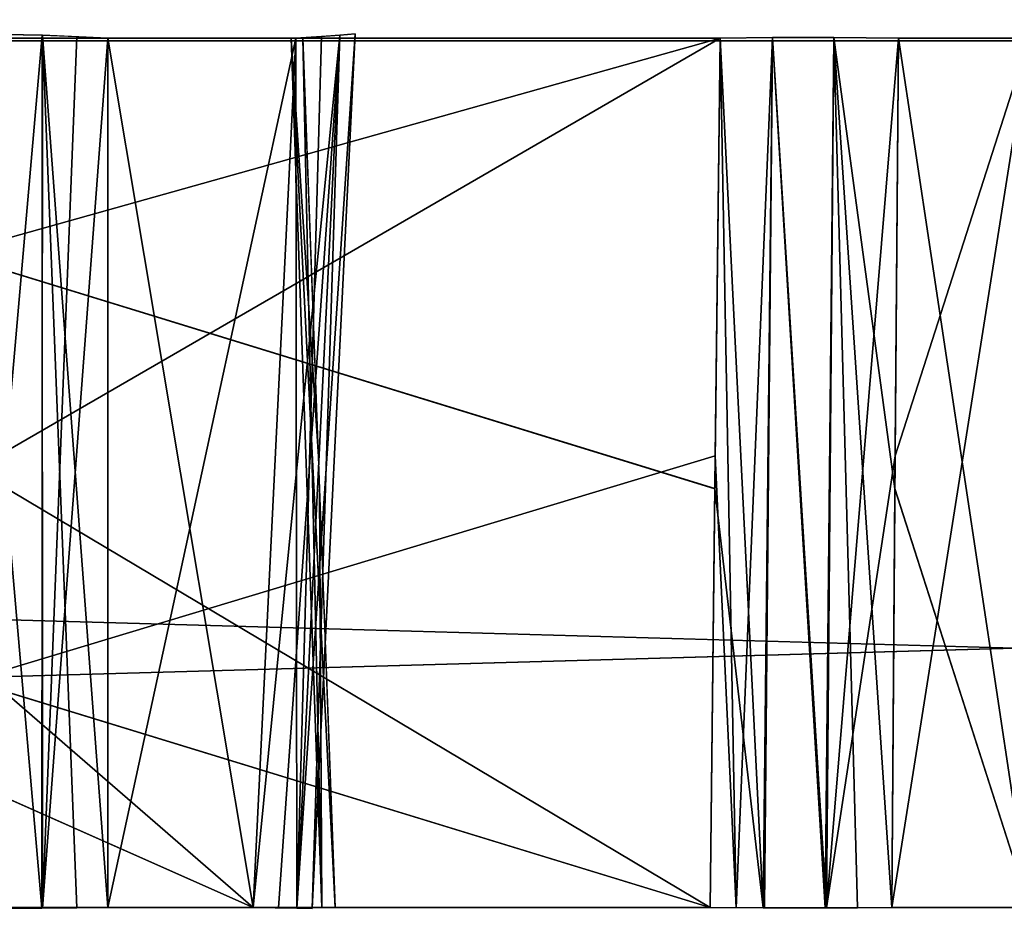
# Model space of a CAD drawing. Header units: millimetres. Extents: x -141 to 250, y -45 to 55.
# Tile 62 of 170: x -5.01 to -0.12, y 16.92 to 21.44. Entities that reach past the tile are written whole.
import ezdxf

# ---------------------------------------------------------------- set-up
doc = ezdxf.new("R2010")
doc.units = ezdxf.units.MM
doc.header["$LTSCALE"] = 52.148148
for name, color, linetype in [('147', 7, 'CONTINUOUS'), ('148', 7, 'CONTINUOUS'), ('149', 7, 'CONTINUOUS'), ('153', 7, 'CONTINUOUS'), ('164', 7, 'CONTINUOUS'), ('167', 7, 'CONTINUOUS'), ('296', 7, 'CONTINUOUS'), ('299', 7, 'CONTINUOUS'), ('399', 7, 'CONTINUOUS'), ('400', 7, 'CONTINUOUS'), ('401', 7, 'CONTINUOUS'), ('412', 7, 'CONTINUOUS'), ('413', 7, 'CONTINUOUS'), ('414', 7, 'CONTINUOUS'), ('422', 7, 'CONTINUOUS'), ('423', 7, 'CONTINUOUS'), ('424', 7, 'CONTINUOUS'), ('428', 7, 'CONTINUOUS'), ('429', 7, 'CONTINUOUS'), ('430', 7, 'CONTINUOUS'), ('632', 7, 'CONTINUOUS'), ('633', 7, 'CONTINUOUS'), ('664', 7, 'CONTINUOUS'), ('665', 7, 'CONTINUOUS'), ('674', 7, 'CONTINUOUS'), ('675', 7, 'CONTINUOUS'), ('679', 7, 'CONTINUOUS'), ('680', 7, 'CONTINUOUS'), ('682', 7, 'CONTINUOUS'), ('683', 7, 'CONTINUOUS')]:
    doc.layers.add(name, color=color, linetype=linetype)

msp = doc.modelspace()

# ---------------------------------------------------------------- linework, layer by layer
at = {"layer": '147', "linetype": 'Continuous'}
for points in [[(-140.0913, -0.4782, 141.0903), (139.7289, -0.4782, 141.0903), (-138.9997, 24.5218, 139.9988), (-140.0913, -0.4782, 141.0903)], [(-138.9997, 24.5218, 139.9988), (139.7289, -0.4782, 141.0903), (138.6374, 24.5218, 139.9988), (-138.9997, 24.5218, 139.9988)]]:
    msp.add_3dface(points, dxfattribs=at)
at = {"layer": '148', "linetype": 'Continuous'}
for points in [[(139.7289, -0.4782, -141.0903), (-140.0913, -0.4782, -141.0903), (138.6374, 24.5218, -139.9988), (139.7289, -0.4782, -141.0903)], [(138.6374, 24.5218, -139.9988), (-140.0913, -0.4782, -141.0903), (-138.9997, 24.5218, -139.9988), (138.6374, 24.5218, -139.9988)]]:
    msp.add_3dface(points, dxfattribs=at)
at = {"layer": '149', "linetype": 'Continuous'}
for points in [[(106.6, 21.3393, -123.2716), (-106.6, 21.3393, -123.2716), (106.6, 15.3131, -123.4294), (106.6, 21.3393, -123.2716)], [(-106.6, 21.3393, -123.2716), (106.6, 9.2869, -123.5872), (106.6, 15.3131, -123.4294), (-106.6, 21.3393, -123.2716)], [(-106.6, 15.3214, -123.4292), (106.6, 9.2869, -123.5872), (-106.6, 21.3393, -123.2716), (-106.6, 15.3214, -123.4292)]]:
    msp.add_3dface(points, dxfattribs=at)
at = {"layer": '153', "linetype": 'Continuous'}
for points in [[(-106.6, 9.2869, 123.5872), (-106.6, 15.3218, 123.4292), (106.6, 21.3393, 123.2716), (-106.6, 9.2869, 123.5872)], [(106.6, 15.3218, 123.4292), (-106.6, 9.2869, 123.5872), (106.6, 21.3393, 123.2716), (106.6, 15.3218, 123.4292)], [(-106.6, 15.3218, 123.4292), (-106.6, 21.3393, 123.2716), (106.6, 21.3393, 123.2716), (-106.6, 15.3218, 123.4292)]]:
    msp.add_3dface(points, dxfattribs=at)
at = {"layer": '164', "linetype": 'Continuous'}
for points in [[(106.6, 21.3393, 123.2716), (-106.6, 21.3393, 123.2716), (-106.6, 21.9001, 123.1469), (106.6, 21.3393, 123.2716)], [(106.6, 21.9001, 123.1469), (106.6, 21.3393, 123.2716), (-106.6, 21.9001, 123.1469), (106.6, 21.9001, 123.1469)]]:
    msp.add_3dface(points, dxfattribs=at)
at = {"layer": '167', "linetype": 'Continuous'}
for points in [[(-106.6, 21.3393, -123.2716), (106.6, 21.3393, -123.2716), (106.6, 21.9011, -123.1464), (-106.6, 21.3393, -123.2716)], [(-106.6, 21.9001, -123.1469), (-106.6, 21.3393, -123.2716), (106.6, 21.9011, -123.1464), (-106.6, 21.9001, -123.1469)]]:
    msp.add_3dface(points, dxfattribs=at)
at = {"layer": '296', "linetype": 'Continuous'}
for points in [[(-3.4416, 17.0413, -77.1187), (-3.659, 21.3523, -77.8), (-3.5084, 17.0413, -77.8), (-3.4416, 17.0413, -77.1187)], [(-3.5245, 19.2782, -77.1356), (-3.659, 21.3523, -77.8), (-3.4416, 17.0413, -77.1187), (-3.5245, 19.2782, -77.1356)], [(-3.6011, 21.3523, -77.1518), (-3.659, 21.3523, -77.8), (-3.5245, 19.2782, -77.1356), (-3.6011, 21.3523, -77.1518)], [(-3.659, 21.3523, -77.8), (-3.6011, 21.3523, -78.4482), (-3.5084, 17.0413, -77.8), (-3.659, 21.3523, -77.8)], [(-3.6011, 21.3523, -78.4482), (-3.5185, 19.1179, -78.4656), (-3.5084, 17.0413, -77.8), (-3.6011, 21.3523, -78.4482)], [(-0.6813, 17.0413, -81.2416), (0, 21.3523, -81.459), (0, 17.0413, -81.3084), (-0.6813, 17.0413, -81.2416)], [(-0.6643, 19.2819, -81.3246), (0, 21.3523, -81.459), (-0.6813, 17.0413, -81.2416), (-0.6643, 19.2819, -81.3246)], [(-0.6482, 21.3523, -74.1989), (-0.6656, 19.1201, -74.2814), (0, 17.0413, -74.2916), (-0.6482, 21.3523, -74.1989)], [(-0.6482, 21.3523, -81.4011), (0, 21.3523, -81.459), (-0.6643, 19.2819, -81.3246), (-0.6482, 21.3523, -81.4011)], [(-0.0001, 21.3523, -74.141), (-0.6482, 21.3523, -74.1989), (0, 17.0413, -74.2916), (-0.0001, 21.3523, -74.141)], [(-3.5185, 19.1179, -78.4656), (-3.4416, 17.0413, -78.4813), (-3.5084, 17.0413, -77.8), (-3.5185, 19.1179, -78.4656)], [(-0.6656, 19.1201, -74.2814), (-0.6813, 17.0413, -74.3584), (0, 17.0413, -74.2916), (-0.6656, 19.1201, -74.2814)]]:
    msp.add_3dface(points, dxfattribs=at)
at = {"layer": '299', "linetype": 'Continuous'}
for points in [[(-3.4416, 17.0413, 78.4813), (-3.659, 21.3523, 77.8), (-3.5084, 17.0413, 77.8), (-3.4416, 17.0413, 78.4813)], [(-3.5245, 19.2782, 78.4644), (-3.659, 21.3523, 77.8), (-3.4416, 17.0413, 78.4813), (-3.5245, 19.2782, 78.4644)], [(-3.6011, 21.3523, 78.4482), (-3.659, 21.3523, 77.8), (-3.5245, 19.2782, 78.4644), (-3.6011, 21.3523, 78.4482)], [(-3.659, 21.3523, 77.8), (-3.6011, 21.3523, 77.1518), (-3.5084, 17.0413, 77.8), (-3.659, 21.3523, 77.8)], [(-3.6011, 21.3523, 77.1518), (-3.5186, 19.1185, 77.1344), (-3.5084, 17.0413, 77.8), (-3.6011, 21.3523, 77.1518)], [(-0.6643, 19.2821, 74.2754), (0, 21.3523, 74.141), (-0.6813, 17.0413, 74.3584), (-0.6643, 19.2821, 74.2754)], [(-0.6813, 17.0413, 74.3584), (0, 21.3523, 74.141), (0, 17.0413, 74.2916), (-0.6813, 17.0413, 74.3584)], [(-0.6482, 21.3523, 81.4011), (-0.6656, 19.1178, 81.3185), (0, 17.0413, 81.3084), (-0.6482, 21.3523, 81.4011)], [(-0.6482, 21.3523, 74.1989), (0, 21.3523, 74.141), (-0.6643, 19.2821, 74.2754), (-0.6482, 21.3523, 74.1989)], [(-0.0001, 21.3523, 81.459), (-0.6482, 21.3523, 81.4011), (0, 17.0413, 81.3084), (-0.0001, 21.3523, 81.459)], [(-3.5186, 19.1185, 77.1344), (-3.4416, 17.0413, 77.1187), (-3.5084, 17.0413, 77.8), (-3.5186, 19.1185, 77.1344)], [(-0.6656, 19.1178, 81.3185), (-0.6813, 17.0413, 81.2416), (0, 17.0413, 81.3084), (-0.6656, 19.1178, 81.3185)]]:
    msp.add_3dface(points, dxfattribs=at)
at = {"layer": '399', "linetype": 'Continuous'}
for points in [[(-4.5687, 21.3523, -99.5641), (-3.8488, 17.0413, -98.6313), (-4.5687, 17.0413, -99.3512), (-4.5687, 21.3523, -99.5641)], [(-3.6359, 21.3523, -98.6313), (-3.8488, 17.0413, -98.6313), (-4.5687, 21.3523, -99.5641), (-3.6359, 21.3523, -98.6313)]]:
    msp.add_3dface(points, dxfattribs=at)
at = {"layer": '400', "linetype": 'Continuous'}
for points in [[(-8.822, 21.3523, -92.0319), (-8.8999, 19.284, -92.0561), (-3.8488, 17.0413, -97.2179), (-8.822, 21.3523, -92.0319)], [(-3.6359, 21.3523, -97.2179), (-8.822, 21.3523, -92.0319), (-3.8488, 17.0413, -97.2179), (-3.6359, 21.3523, -97.2179)], [(-8.8999, 19.284, -92.0561), (-8.9847, 17.0413, -92.0821), (-3.8488, 17.0413, -97.2179), (-8.8999, 19.284, -92.0561)]]:
    msp.add_3dface(points, dxfattribs=at)
at = {"layer": '401', "linetype": 'Continuous'}
for points in [[(-1.5319, 21.3523, -81.678), (-1.5561, 19.2819, -81.6), (-8.9847, 17.0413, -88.9179), (-1.5319, 21.3523, -81.678)], [(-8.8999, 19.2849, -88.9439), (-1.5319, 21.3523, -81.678), (-8.9847, 17.0413, -88.9179), (-8.8999, 19.2849, -88.9439)], [(-8.822, 21.3523, -88.9681), (-1.5319, 21.3523, -81.678), (-8.8999, 19.2849, -88.9439), (-8.822, 21.3523, -88.9681)], [(-1.5561, 19.2819, -81.6), (-1.5821, 17.0413, -81.5153), (-8.9847, 17.0413, -88.9179), (-1.5561, 19.2819, -81.6)]]:
    msp.add_3dface(points, dxfattribs=at)
at = {"layer": '412', "linetype": 'Continuous'}
for points in [[(-8.822, 21.3523, -66.6319), (-8.8999, 19.2839, -66.6561), (-1.5821, 17.0413, -74.0847), (-8.822, 21.3523, -66.6319)], [(-1.5319, 21.3523, -73.922), (-8.822, 21.3523, -66.6319), (-1.558, 19.1201, -74.0061), (-1.5319, 21.3523, -73.922)], [(-1.558, 19.1201, -74.0061), (-8.822, 21.3523, -66.6319), (-1.5821, 17.0413, -74.0847), (-1.558, 19.1201, -74.0061)], [(-8.8999, 19.2839, -66.6561), (-8.9847, 17.0413, -66.6821), (-1.5821, 17.0413, -74.0847), (-8.8999, 19.2839, -66.6561)]]:
    msp.add_3dface(points, dxfattribs=at)
at = {"layer": '413', "linetype": 'Continuous'}
for points in [[(-8.822, 21.3523, -63.5681), (-3.8488, 17.0413, -58.3821), (-8.8999, 19.2839, -63.5439), (-8.822, 21.3523, -63.5681)], [(-3.6359, 21.3523, -58.3821), (-3.8488, 17.0413, -58.3821), (-8.822, 21.3523, -63.5681), (-3.6359, 21.3523, -58.3821)], [(-8.8999, 19.2839, -63.5439), (-3.8488, 17.0413, -58.3821), (-8.9847, 17.0413, -63.5179), (-8.8999, 19.2839, -63.5439)]]:
    msp.add_3dface(points, dxfattribs=at)
at = {"layer": '414', "linetype": 'Continuous'}
for points in [[(-4.5687, 21.3523, -56.0359), (-4.5687, 17.0413, -56.2488), (-3.6359, 21.3523, -56.9687), (-4.5687, 21.3523, -56.0359)], [(-3.6359, 21.3523, -56.9687), (-4.5687, 17.0413, -56.2488), (-3.8488, 17.0413, -56.9687), (-3.6359, 21.3523, -56.9687)]]:
    msp.add_3dface(points, dxfattribs=at)
at = {"layer": '422', "linetype": 'Continuous'}
for points in [[(-8.822, 21.3523, 88.9681), (-8.8999, 19.2849, 88.9439), (-1.5821, 17.0413, 81.5153), (-8.822, 21.3523, 88.9681)], [(-1.5319, 21.3523, 81.678), (-8.822, 21.3523, 88.9681), (-1.558, 19.1178, 81.5938), (-1.5319, 21.3523, 81.678)], [(-1.558, 19.1178, 81.5938), (-8.822, 21.3523, 88.9681), (-1.5821, 17.0413, 81.5153), (-1.558, 19.1178, 81.5938)], [(-8.8999, 19.2849, 88.9439), (-8.9847, 17.0413, 88.9179), (-1.5821, 17.0413, 81.5153), (-8.8999, 19.2849, 88.9439)]]:
    msp.add_3dface(points, dxfattribs=at)
at = {"layer": '423', "linetype": 'Continuous'}
for points in [[(-8.822, 21.3523, 92.0319), (-3.8488, 17.0413, 97.2179), (-8.8999, 19.285, 92.0561), (-8.822, 21.3523, 92.0319)], [(-3.6359, 21.3523, 97.2179), (-3.8488, 17.0413, 97.2179), (-8.822, 21.3523, 92.0319), (-3.6359, 21.3523, 97.2179)], [(-8.8999, 19.285, 92.0561), (-3.8488, 17.0413, 97.2179), (-8.9847, 17.0413, 92.0821), (-8.8999, 19.285, 92.0561)]]:
    msp.add_3dface(points, dxfattribs=at)
at = {"layer": '424', "linetype": 'Continuous'}
for points in [[(-4.5687, 21.3523, 99.5641), (-4.5687, 17.0413, 99.3512), (-3.6359, 21.3523, 98.6313), (-4.5687, 21.3523, 99.5641)], [(-3.6359, 21.3523, 98.6313), (-4.5687, 17.0413, 99.3512), (-3.8488, 17.0413, 98.6313), (-3.6359, 21.3523, 98.6313)]]:
    msp.add_3dface(points, dxfattribs=at)
at = {"layer": '428', "linetype": 'Continuous'}
for points in [[(-4.5687, 21.3523, 56.0359), (-3.8488, 17.0413, 56.9687), (-4.5687, 17.0413, 56.2488), (-4.5687, 21.3523, 56.0359)], [(-3.6359, 21.3523, 56.9687), (-3.8488, 17.0413, 56.9687), (-4.5687, 21.3523, 56.0359), (-3.6359, 21.3523, 56.9687)]]:
    msp.add_3dface(points, dxfattribs=at)
at = {"layer": '429', "linetype": 'Continuous'}
for points in [[(-8.822, 21.3523, 63.5681), (-8.8999, 19.2849, 63.5439), (-3.8488, 17.0413, 58.3821), (-8.822, 21.3523, 63.5681)], [(-3.6359, 21.3523, 58.3821), (-8.822, 21.3523, 63.5681), (-3.8488, 17.0413, 58.3821), (-3.6359, 21.3523, 58.3821)], [(-8.8999, 19.2849, 63.5439), (-8.9847, 17.0413, 63.5179), (-3.8488, 17.0413, 58.3821), (-8.8999, 19.2849, 63.5439)]]:
    msp.add_3dface(points, dxfattribs=at)
at = {"layer": '430', "linetype": 'Continuous'}
for points in [[(-1.5319, 21.3523, 73.922), (-1.5561, 19.2821, 74), (-8.9847, 17.0413, 66.6821), (-1.5319, 21.3523, 73.922)], [(-8.8999, 19.285, 66.6561), (-1.5319, 21.3523, 73.922), (-8.9847, 17.0413, 66.6821), (-8.8999, 19.285, 66.6561)], [(-8.822, 21.3523, 66.6319), (-1.5319, 21.3523, 73.922), (-8.8999, 19.285, 66.6561), (-8.822, 21.3523, 66.6319)], [(-1.5561, 19.2821, 74), (-1.5821, 17.0413, 74.0847), (-8.9847, 17.0413, 66.6821), (-1.5561, 19.2821, 74)]]:
    msp.add_3dface(points, dxfattribs=at)
at = {"layer": '632', "linetype": 'Continuous'}
for points in [[(-1.5561, 19.2819, -81.6), (-1.5319, 21.3523, -81.678), (-1.4521, 17.0406, -81.4057), (-1.5561, 19.2819, -81.6)], [(-1.5319, 21.3523, -81.678), (-1.2726, 21.3563, -81.4912), (-1.4521, 17.0406, -81.4057), (-1.5319, 21.3523, -81.678)], [(-1.4521, 17.0406, -81.4057), (-1.2726, 21.3563, -81.4912), (-1.3128, 17.0402, -81.3234), (-1.4521, 17.0406, -81.4057)], [(-1.3128, 17.0402, -81.3234), (-1.2726, 21.3563, -81.4912), (-1.0045, 17.0402, -81.2309), (-1.3128, 17.0402, -81.3234)], [(-1.2726, 21.3563, -81.4912), (-0.9677, 21.3563, -81.3957), (-1.0045, 17.0402, -81.2309), (-1.2726, 21.3563, -81.4912)], [(-0.9677, 21.3563, -81.3957), (-0.6482, 21.3523, -81.4011), (-1.0045, 17.0402, -81.2309), (-0.9677, 21.3563, -81.3957)], [(-0.6482, 21.3523, -81.4011), (-0.6643, 19.2819, -81.3246), (-1.0045, 17.0402, -81.2309), (-0.6482, 21.3523, -81.4011)], [(-1.5821, 17.0413, -81.5153), (-1.5561, 19.2819, -81.6), (-1.4521, 17.0406, -81.4057), (-1.5821, 17.0413, -81.5153)], [(-0.6643, 19.2819, -81.3246), (-0.6813, 17.0413, -81.2416), (-1.0045, 17.0402, -81.2309), (-0.6643, 19.2819, -81.3246)]]:
    msp.add_3dface(points, dxfattribs=at)
at = {"layer": '633', "linetype": 'Continuous'}
for points in [[(-1.5319, 21.3523, 81.678), (-1.558, 19.1178, 81.5938), (-1.3195, 17.0402, 81.3266), (-1.5319, 21.3523, 81.678)], [(-1.2726, 21.3563, 81.4912), (-1.5319, 21.3523, 81.678), (-1.3195, 17.0402, 81.3266), (-1.2726, 21.3563, 81.4912)], [(-1.0118, 17.0402, 81.2319), (-1.2726, 21.3563, 81.4912), (-1.3195, 17.0402, 81.3266), (-1.0118, 17.0402, 81.2319)], [(-0.9677, 21.3563, 81.3957), (-1.2726, 21.3563, 81.4912), (-1.0118, 17.0402, 81.2319), (-0.9677, 21.3563, 81.3957)], [(-0.8503, 17.0406, 81.2229), (-0.9677, 21.3563, 81.3957), (-1.0118, 17.0402, 81.2319), (-0.8503, 17.0406, 81.2229)], [(-0.6813, 17.0413, 81.2416), (-0.9677, 21.3563, 81.3957), (-0.8503, 17.0406, 81.2229), (-0.6813, 17.0413, 81.2416)], [(-0.6656, 19.1178, 81.3185), (-0.6482, 21.3523, 81.4011), (-0.9677, 21.3563, 81.3957), (-0.6656, 19.1178, 81.3185)], [(-0.6813, 17.0413, 81.2416), (-0.6656, 19.1178, 81.3185), (-0.9677, 21.3563, 81.3957), (-0.6813, 17.0413, 81.2416)], [(-1.558, 19.1178, 81.5938), (-1.5821, 17.0413, 81.5153), (-1.3195, 17.0402, 81.3266), (-1.558, 19.1178, 81.5938)]]:
    msp.add_3dface(points, dxfattribs=at)
at = {"layer": '664', "linetype": 'Continuous'}
for points in [[(-5.2767, 21.374, -99.858), (-4.895, 21.3684, -99.7824), (-5.2737, 17.0377, -99.6438), (-5.2767, 21.374, -99.858)], [(-5.2737, 17.0377, -99.6438), (-4.895, 21.3684, -99.7824), (-4.8925, 17.0386, -99.5676), (-5.2737, 17.0377, -99.6438)], [(-4.895, 21.3684, -99.7824), (-4.7222, 21.3616, -99.6902), (-4.8925, 17.0386, -99.5676), (-4.895, 21.3684, -99.7824)], [(-4.7222, 21.3616, -99.6902), (-4.5687, 21.3523, -99.5641), (-4.8925, 17.0386, -99.5676), (-4.7222, 21.3616, -99.6902)], [(-4.5687, 21.3523, -99.5641), (-4.5687, 17.0413, -99.3512), (-4.8925, 17.0386, -99.5676), (-4.5687, 21.3523, -99.5641)]]:
    msp.add_3dface(points, dxfattribs=at)
at = {"layer": '665', "linetype": 'Continuous'}
for points in [[(-3.8488, 17.0413, -98.6313), (-3.4186, 21.3684, -98.3074), (-3.7227, 17.0397, -98.4769), (-3.8488, 17.0413, -98.6313)], [(-3.8488, 17.0413, -98.6313), (-3.6359, 21.3523, -98.6313), (-3.4186, 21.3684, -98.3074), (-3.8488, 17.0413, -98.6313)], [(-3.6359, 21.3523, -97.2179), (-3.8488, 17.0413, -97.2179), (-3.6324, 17.0386, -97.5418), (-3.6359, 21.3523, -97.2179)], [(-3.7227, 17.0397, -98.4769), (-3.4186, 21.3684, -98.3074), (-3.6311, 17.0386, -98.3044), (-3.7227, 17.0397, -98.4769)], [(-3.5098, 21.3616, -97.3715), (-3.6359, 21.3523, -97.2179), (-3.6324, 17.0386, -97.5418), (-3.5098, 21.3616, -97.3715)], [(-3.5562, 17.0377, -97.9229), (-3.4176, 21.3684, -97.5442), (-3.6324, 17.0386, -97.5418), (-3.5562, 17.0377, -97.9229)], [(-3.4176, 21.3684, -97.5442), (-3.5098, 21.3616, -97.3715), (-3.6324, 17.0386, -97.5418), (-3.4176, 21.3684, -97.5442)], [(-3.6311, 17.0386, -98.3044), (-3.342, 21.374, -97.9259), (-3.5562, 17.0377, -97.9229), (-3.6311, 17.0386, -98.3044)], [(-3.4186, 21.3684, -98.3074), (-3.342, 21.374, -97.9259), (-3.6311, 17.0386, -98.3044), (-3.4186, 21.3684, -98.3074)], [(-3.342, 21.374, -97.9259), (-3.4176, 21.3684, -97.5442), (-3.5562, 17.0377, -97.9229), (-3.342, 21.374, -97.9259)]]:
    msp.add_3dface(points, dxfattribs=at)
at = {"layer": '674', "linetype": 'Continuous'}
for points in [[(-3.8488, 17.0413, -58.3821), (-3.6359, 21.3523, -58.3821), (-3.4186, 21.3684, -58.0582), (-3.8488, 17.0413, -58.3821)], [(-3.8488, 17.0413, -58.3821), (-3.4186, 21.3684, -58.0582), (-3.7227, 17.0397, -58.2277), (-3.8488, 17.0413, -58.3821)], [(-3.6359, 21.3523, -56.9687), (-3.8488, 17.0413, -56.9687), (-3.6324, 17.0386, -57.2925), (-3.6359, 21.3523, -56.9687)], [(-3.7227, 17.0397, -58.2277), (-3.4186, 21.3684, -58.0582), (-3.6311, 17.0386, -58.0551), (-3.7227, 17.0397, -58.2277)], [(-3.5098, 21.3616, -57.1222), (-3.6359, 21.3523, -56.9687), (-3.6324, 17.0386, -57.2925), (-3.5098, 21.3616, -57.1222)], [(-3.5562, 17.0377, -57.6737), (-3.4176, 21.3684, -57.295), (-3.6324, 17.0386, -57.2925), (-3.5562, 17.0377, -57.6737)], [(-3.4176, 21.3684, -57.295), (-3.5098, 21.3616, -57.1222), (-3.6324, 17.0386, -57.2925), (-3.4176, 21.3684, -57.295)], [(-3.4186, 21.3684, -58.0582), (-3.342, 21.374, -57.6767), (-3.6311, 17.0386, -58.0551), (-3.4186, 21.3684, -58.0582)], [(-3.6311, 17.0386, -58.0551), (-3.342, 21.374, -57.6767), (-3.5562, 17.0377, -57.6737), (-3.6311, 17.0386, -58.0551)], [(-3.342, 21.374, -57.6767), (-3.4176, 21.3684, -57.295), (-3.5562, 17.0377, -57.6737), (-3.342, 21.374, -57.6767)]]:
    msp.add_3dface(points, dxfattribs=at)
at = {"layer": '675', "linetype": 'Continuous'}
for points in [[(-4.8956, 17.0386, -56.0311), (-5.2741, 21.374, -55.742), (-5.2771, 17.0377, -55.9562), (-4.8956, 17.0386, -56.0311)], [(-4.8926, 21.3684, -55.8186), (-5.2741, 21.374, -55.742), (-4.8956, 17.0386, -56.0311), (-4.8926, 21.3684, -55.8186)], [(-4.7231, 17.0397, -56.1227), (-4.8926, 21.3684, -55.8186), (-4.8956, 17.0386, -56.0311), (-4.7231, 17.0397, -56.1227)], [(-4.5687, 17.0413, -56.2488), (-4.8926, 21.3684, -55.8186), (-4.7231, 17.0397, -56.1227), (-4.5687, 17.0413, -56.2488)], [(-4.5687, 17.0413, -56.2488), (-4.5687, 21.3523, -56.0359), (-4.8926, 21.3684, -55.8186), (-4.5687, 17.0413, -56.2488)]]:
    msp.add_3dface(points, dxfattribs=at)
at = {"layer": '679', "linetype": 'Continuous'}
for points in [[(-3.8488, 17.0413, 97.2179), (-3.4186, 21.3684, 97.5418), (-3.7227, 17.0397, 97.3723), (-3.8488, 17.0413, 97.2179)], [(-3.8488, 17.0413, 97.2179), (-3.6359, 21.3523, 97.2179), (-3.4186, 21.3684, 97.5418), (-3.8488, 17.0413, 97.2179)], [(-3.6359, 21.3523, 98.6313), (-3.8488, 17.0413, 98.6313), (-3.6324, 17.0386, 98.3075), (-3.6359, 21.3523, 98.6313)], [(-3.7227, 17.0397, 97.3723), (-3.4186, 21.3684, 97.5418), (-3.6311, 17.0386, 97.5449), (-3.7227, 17.0397, 97.3723)], [(-3.5098, 21.3616, 98.4778), (-3.6359, 21.3523, 98.6313), (-3.6324, 17.0386, 98.3075), (-3.5098, 21.3616, 98.4778)], [(-3.4176, 21.3684, 98.305), (-3.5098, 21.3616, 98.4778), (-3.6324, 17.0386, 98.3075), (-3.4176, 21.3684, 98.305)], [(-3.5562, 17.0377, 97.9263), (-3.4176, 21.3684, 98.305), (-3.6324, 17.0386, 98.3075), (-3.5562, 17.0377, 97.9263)], [(-3.4186, 21.3684, 97.5418), (-3.342, 21.374, 97.9233), (-3.6311, 17.0386, 97.5449), (-3.4186, 21.3684, 97.5418)], [(-3.6311, 17.0386, 97.5449), (-3.342, 21.374, 97.9233), (-3.5562, 17.0377, 97.9263), (-3.6311, 17.0386, 97.5449)], [(-3.342, 21.374, 97.9233), (-3.4176, 21.3684, 98.305), (-3.5562, 17.0377, 97.9263), (-3.342, 21.374, 97.9233)]]:
    msp.add_3dface(points, dxfattribs=at)
at = {"layer": '680', "linetype": 'Continuous'}
for points in [[(-4.8956, 17.0386, 99.5689), (-5.2741, 21.374, 99.858), (-5.2771, 17.0377, 99.6438), (-4.8956, 17.0386, 99.5689)], [(-4.8926, 21.3684, 99.7814), (-5.2741, 21.374, 99.858), (-4.8956, 17.0386, 99.5689), (-4.8926, 21.3684, 99.7814)], [(-4.7231, 17.0397, 99.4773), (-4.8926, 21.3684, 99.7814), (-4.8956, 17.0386, 99.5689), (-4.7231, 17.0397, 99.4773)], [(-4.5687, 17.0413, 99.3512), (-4.8926, 21.3684, 99.7814), (-4.7231, 17.0397, 99.4773), (-4.5687, 17.0413, 99.3512)], [(-4.5687, 17.0413, 99.3512), (-4.5687, 21.3523, 99.5641), (-4.8926, 21.3684, 99.7814), (-4.5687, 17.0413, 99.3512)]]:
    msp.add_3dface(points, dxfattribs=at)
at = {"layer": '682', "linetype": 'Continuous'}
for points in [[(-5.2767, 21.374, 55.742), (-4.895, 21.3684, 55.8176), (-5.2737, 17.0377, 55.9562), (-5.2767, 21.374, 55.742)], [(-5.2737, 17.0377, 55.9562), (-4.895, 21.3684, 55.8176), (-4.8925, 17.0386, 56.0324), (-5.2737, 17.0377, 55.9562)], [(-4.895, 21.3684, 55.8176), (-4.7222, 21.3616, 55.9098), (-4.8925, 17.0386, 56.0324), (-4.895, 21.3684, 55.8176)], [(-4.7222, 21.3616, 55.9098), (-4.5687, 21.3523, 56.0359), (-4.8925, 17.0386, 56.0324), (-4.7222, 21.3616, 55.9098)], [(-4.5687, 21.3523, 56.0359), (-4.5687, 17.0413, 56.2488), (-4.8925, 17.0386, 56.0324), (-4.5687, 21.3523, 56.0359)]]:
    msp.add_3dface(points, dxfattribs=at)
at = {"layer": '683', "linetype": 'Continuous'}
for points in [[(-3.8488, 17.0413, 56.9687), (-3.6359, 21.3523, 56.9687), (-3.4186, 21.3684, 57.2926), (-3.8488, 17.0413, 56.9687)], [(-3.8488, 17.0413, 56.9687), (-3.4186, 21.3684, 57.2926), (-3.7227, 17.0397, 57.1231), (-3.8488, 17.0413, 56.9687)], [(-3.6359, 21.3523, 58.3821), (-3.8488, 17.0413, 58.3821), (-3.6324, 17.0386, 58.0582), (-3.6359, 21.3523, 58.3821)], [(-3.7227, 17.0397, 57.1231), (-3.4186, 21.3684, 57.2926), (-3.6311, 17.0386, 57.2956), (-3.7227, 17.0397, 57.1231)], [(-3.5098, 21.3616, 58.2285), (-3.6359, 21.3523, 58.3821), (-3.6324, 17.0386, 58.0582), (-3.5098, 21.3616, 58.2285)], [(-3.5562, 17.0377, 57.6771), (-3.4176, 21.3684, 58.0558), (-3.6324, 17.0386, 58.0582), (-3.5562, 17.0377, 57.6771)], [(-3.4176, 21.3684, 58.0558), (-3.5098, 21.3616, 58.2285), (-3.6324, 17.0386, 58.0582), (-3.4176, 21.3684, 58.0558)], [(-3.6311, 17.0386, 57.2956), (-3.342, 21.374, 57.6741), (-3.5562, 17.0377, 57.6771), (-3.6311, 17.0386, 57.2956)], [(-3.4186, 21.3684, 57.2926), (-3.342, 21.374, 57.6741), (-3.6311, 17.0386, 57.2956), (-3.4186, 21.3684, 57.2926)], [(-3.342, 21.374, 57.6741), (-3.4176, 21.3684, 58.0558), (-3.5562, 17.0377, 57.6771), (-3.342, 21.374, 57.6741)]]:
    msp.add_3dface(points, dxfattribs=at)

doc.saveas('drawing.dxf')
